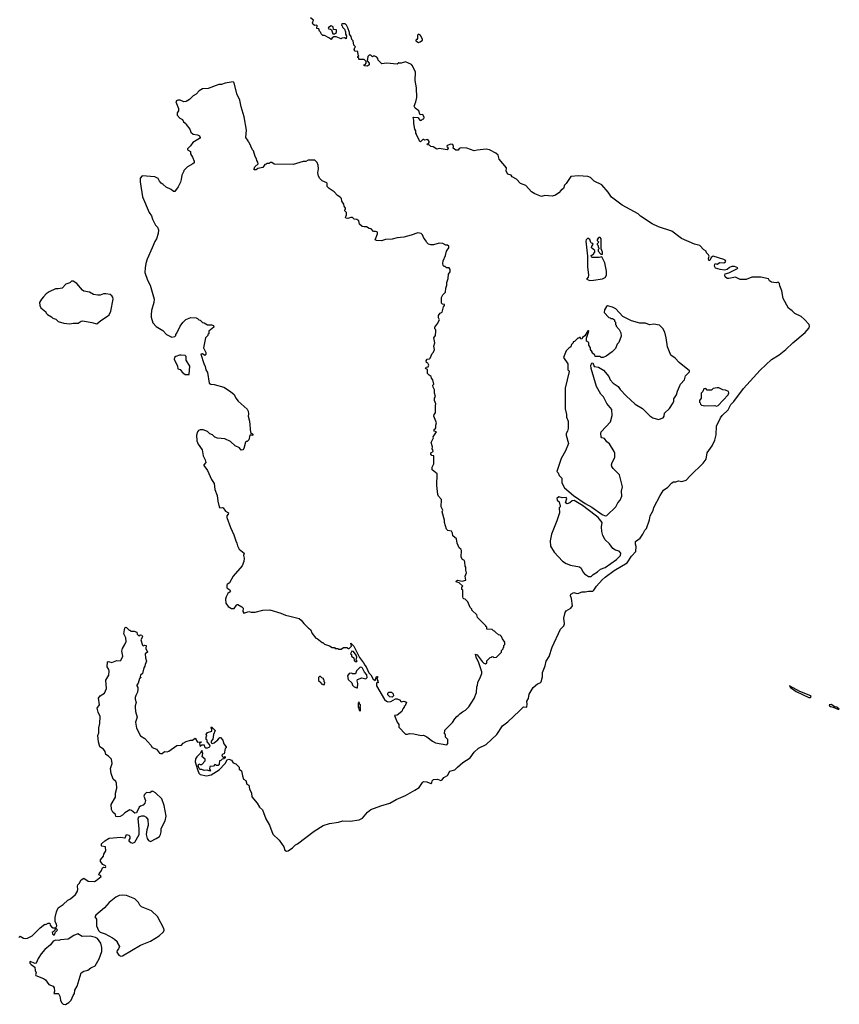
# Model space of a CAD drawing. Extents: x 1862350 to 2057294, y 212041 to 437318.
# Tile 30 of 256: x 1967749 to 1977685, y 213284 to 225222. Entities that reach past the tile are written whole.
import ezdxf

# ---------------------------------------------------------------- set-up
doc = ezdxf.new("R2010")
doc.units = 0

msp = doc.modelspace()

# ---------------------------------------------------------------- linework, layer by layer
at = {"layer": '0CON10XD'}
for points in [[(1974491, 218271), (1974515, 218266), (1974566, 218284), (1974605, 218284), (1974645, 218294), (1974695, 218293), (1974710, 218305), (1974743, 218355), (1974809, 218431), (1974845, 218463), (1974956, 218544), (1975115, 218637), (1975165, 218716), (1975219, 218775), (1975223, 218835), (1975214, 218864), (1975213, 218897), (1975270, 218935), (1975305, 218984), (1975327, 219033), (1975348, 219055), (1975385, 219158), (1975393, 219205), (1975427, 219273), (1975435, 219308), (1975513, 219455), (1975555, 219516), (1975607, 219553), (1975655, 219608), (1975675, 219620), (1975705, 219618), (1975735, 219630), (1975775, 219621), (1975830, 219640), (1975875, 219692), (1976034, 219846), (1976070, 219895), (1976085, 219970), (1976143, 220055), (1976175, 220124), (1976191, 220189), (1976197, 220295), (1976246, 220395), (1976265, 220422), (1976339, 220491), (1976369, 220555), (1976406, 220594), (1976525, 220749), (1976725, 220974), (1976865, 221101), (1976955, 221159), (1977036, 221224), (1977120, 221305), (1977270, 221430), (1977318, 221485), (1977322, 221505), (1977318, 221528), (1977261, 221591), (1977222, 221622), (1977145, 221661), (1977115, 221694), (1977071, 221725), (1977005, 221842), (1976990, 221935), (1976964, 221995), (1976958, 222025), (1976945, 222038), (1976919, 222031), (1976865, 222038), (1976840, 222055), (1976825, 222080), (1976735, 222102), (1976625, 222100), (1976555, 222072), (1976485, 222073), (1976425, 222100), (1976345, 222083), (1976325, 222085), (1976300, 222105), (1976297, 222125), (1976301, 222139), (1976347, 222153), (1976450, 222205), (1976456, 222215), (1976415, 222230), (1976382, 222228), (1976354, 222216), (1976325, 222192), (1976295, 222184), (1976242, 222192), (1976185, 222210), (1976173, 222235), (1976174, 222256), (1976180, 222265), (1976205, 222260), (1976235, 222277), (1976285, 222276), (1976304, 222286), (1976309, 222295), (1976302, 222305), (1976285, 222316), (1976155, 222355), (1976133, 222337), (1976115, 222304), (1976102, 222302), (1976100, 222325), (1976106, 222356), (1976100, 222370), (1976074, 222394), (1976070, 222415), (1976041, 222431), (1975995, 222483), (1975931, 222499), (1975770, 222570), (1975655, 222658), (1975495, 222709), (1975415, 222748), (1975275, 222842), (1975248, 222868), (1975054, 222974), (1974925, 223069), (1974881, 223131), (1974808, 223218), (1974715, 223265), (1974667, 223307), (1974635, 223320), (1974525, 223328), (1974431, 223319), (1974374, 223235), (1974354, 223215), (1974343, 223175), (1974313, 223157), (1974285, 223122), (1974245, 223093), (1974205, 223083), (1974115, 223090), (1974075, 223079), (1973995, 223111), (1973955, 223134), (1973885, 223213), (1973820, 223235), (1973770, 223290), (1973721, 223315), (1973705, 223339), (1973665, 223350), (1973648, 223385), (1973650, 223425), (1973561, 223531), (1973548, 223578), (1973523, 223603), (1973444, 223646), (1973405, 223651), (1973295, 223641), (1973259, 223631), (1973170, 223665), (1973101, 223669), (1973075, 223660), (1973065, 223642), (1973035, 223640), (1973004, 223664), (1973007, 223685), (1972998, 223708), (1972975, 223714), (1972930, 223695), (1972928, 223685), (1972940, 223675), (1972942, 223665), (1972930, 223645), (1972835, 223660), (1972805, 223652), (1972762, 223682), (1972735, 223683), (1972715, 223700), (1972692, 223705), (1972690, 223715), (1972705, 223720), (1972712, 223735), (1972712, 223745), (1972695, 223768), (1972655, 223760), (1972645, 223770), (1972635, 223770), (1972607, 223743), (1972595, 223750), (1972592, 223765), (1972558, 223825), (1972560, 223835), (1972550, 223845), (1972550, 223875), (1972540, 223895), (1972527, 223965), (1972528, 224005), (1972518, 224035), (1972525, 224042), (1972575, 224038), (1972605, 224000), (1972618, 224002), (1972630, 224015), (1972648, 224022), (1972652, 224035), (1972635, 224072), (1972605, 224070), (1972598, 224075), (1972588, 224118), (1972545, 224148), (1972529, 224175), (1972550, 224225), (1972562, 224278), (1972560, 224395), (1972544, 224485), (1972546, 224586), (1972512, 224662), (1972498, 224678), (1972425, 224713), (1972375, 224694), (1972353, 224693), (1972345, 224700), (1972325, 224683), (1972194, 224694), (1972138, 224688), (1972095, 224730), (1972092, 224752), (1972077, 224767), (1972055, 224780), (1972035, 224780), (1972025, 224770), (1972005, 224790), (1971985, 224790), (1971970, 224775), (1971960, 224725), (1971987, 224697), (1971986, 224675), (1971965, 224660), (1971925, 224662), (1971920, 224675), (1971935, 224680), (1971950, 224695), (1971950, 224715), (1971925, 224740), (1971865, 224740), (1971860, 224745), (1971860, 224755), (1971850, 224765), (1971850, 224775), (1971860, 224785), (1971852, 224792), (1971850, 224835), (1971815, 224842), (1971802, 224855), (1971810, 224885), (1971820, 224895), (1971800, 224915), (1971790, 224965), (1971775, 224980), (1971767, 225017), (1971748, 225045), (1971748, 225065), (1971728, 225125), (1971712, 225155), (1971695, 225170), (1971655, 225170), (1971650, 225155), (1971658, 225148), (1971662, 225132), (1971687, 225107), (1971698, 225075), (1971698, 225048), (1971712, 225025), (1971708, 224992), (1971685, 225002), (1971655, 225000), (1971645, 224992), (1971585, 225013), (1971557, 225013), (1971538, 225002), (1971525, 224980), (1971505, 224998), (1971445, 225030), (1971422, 225032), (1971402, 225052), (1971400, 225065), (1971384, 225084), (1971375, 225110), (1971350, 225115), (1971350, 225135), (1971360, 225145), (1971347, 225157), (1971325, 225153), (1971305, 225164), (1971300, 225185), (1971312, 225215), (1971275, 225244)], [(1971565, 225050), (1971590, 225065), (1971588, 225098), (1971552, 225102), (1971550, 225135), (1971525, 225147), (1971492, 225128), (1971490, 225115), (1971495, 225110), (1971515, 225108), (1971528, 225098), (1971545, 225050), (1971565, 225050)], [(1972585, 224946), (1972605, 224953), (1972630, 224975), (1972630, 224985), (1972609, 225029), (1972584, 225046), (1972570, 225035), (1972572, 224995), (1972565, 224982), (1972550, 224975), (1972550, 224965), (1972585, 224946)], [(1972925, 216430), (1972940, 216445), (1972940, 216495), (1972910, 216525), (1972910, 216555), (1972900, 216565), (1972902, 216608), (1972995, 216700), (1973022, 216745), (1973050, 216775), (1973066, 216784), (1973084, 216806), (1973115, 216830), (1973155, 216850), (1973195, 216890), (1973257, 216993), (1973287, 217063), (1973290, 217135), (1973300, 217155), (1973302, 217185), (1973337, 217253), (1973350, 217295), (1973350, 217315), (1973313, 217425), (1973281, 217495), (1973275, 217530), (1973295, 217522), (1973355, 217442), (1973375, 217422), (1973397, 217413), (1973410, 217425), (1973412, 217448), (1973452, 217488), (1973468, 217492), (1973475, 217500), (1973488, 217498), (1973495, 217490), (1973528, 217492), (1973590, 217555), (1973590, 217575), (1973610, 217595), (1973610, 217605), (1973620, 217615), (1973620, 217635), (1973630, 217645), (1973630, 217675), (1973600, 217715), (1973590, 217745), (1973575, 217760), (1973552, 217762), (1973518, 217798), (1973505, 217810), (1973492, 217812), (1973475, 217830), (1973412, 217832), (1973410, 217855), (1973400, 217865), (1973400, 217875), (1973312, 217962), (1973300, 217975), (1973290, 218005), (1973230, 218065), (1973230, 218075), (1973210, 218095), (1973180, 218165), (1973148, 218198), (1973132, 218202), (1973125, 218210), (1973120, 218225), (1973120, 218305), (1973110, 218315), (1973110, 218345), (1973120, 218355), (1973075, 218394), (1973045, 218402), (1973039, 218415), (1973055, 218426), (1973114, 218414), (1973158, 218425), (1973150, 218475), (1973166, 218515), (1973157, 218547), (1973158, 218585), (1973150, 218595), (1973147, 218645), (1973140, 218665), (1973117, 218677), (1973102, 218705), (1973103, 218785), (1973095, 218802), (1973075, 218820), (1973054, 218875), (1973046, 218926), (1972998, 218965), (1972997, 218995), (1972985, 219020), (1972938, 219028), (1972922, 219045), (1972898, 219125), (1972898, 219155), (1972872, 219255), (1972878, 219275), (1972860, 219315), (1972863, 219405), (1972824, 219444), (1972817, 219465), (1972807, 219575), (1972810, 219715), (1972750, 219765), (1972750, 219795), (1972771, 219839), (1972770, 219935), (1972745, 219940), (1972732, 219955), (1972735, 219970), (1972760, 219985), (1972758, 220005), (1972748, 220018), (1972752, 220045), (1972738, 220095), (1972767, 220153), (1972760, 220165), (1972800, 220225), (1972772, 220235), (1972772, 220255), (1972787, 220263), (1972792, 220275), (1972792, 220305), (1972801, 220335), (1972768, 220415), (1972773, 220437), (1972790, 220455), (1972788, 220545), (1972792, 220565), (1972778, 220605), (1972778, 220632), (1972788, 220655), (1972778, 220695), (1972778, 220735), (1972762, 220765), (1972758, 220792), (1972770, 220805), (1972758, 220855), (1972742, 220875), (1972738, 220898), (1972711, 220911), (1972694, 220934), (1972692, 220982), (1972670, 220995), (1972675, 221010), (1972700, 221015), (1972708, 221035), (1972696, 221056), (1972680, 221065), (1972678, 221085), (1972690, 221105), (1972715, 221110), (1972725, 221120), (1972750, 221175), (1972765, 221190), (1972778, 221225), (1972770, 221265), (1972782, 221305), (1972768, 221365), (1972788, 221395), (1972792, 221445), (1972792, 221462), (1972780, 221475), (1972780, 221495), (1972818, 221542), (1972820, 221555), (1972840, 221585), (1972828, 221608), (1972828, 221635), (1972845, 221662), (1972870, 221675), (1972888, 221742), (1972900, 221755), (1972898, 221768), (1972873, 221773), (1972862, 221785), (1972863, 221853), (1972878, 221885), (1972912, 221918), (1972914, 221966), (1972926, 222004), (1972928, 222035), (1972942, 222085), (1972949, 222135), (1972966, 222165), (1972966, 222194), (1972955, 222212), (1972923, 222213), (1972905, 222230), (1972895, 222230), (1972883, 222243), (1972880, 222265), (1972883, 222297), (1972910, 222365), (1972923, 222417), (1972950, 222455), (1972950, 222475), (1972935, 222490), (1972915, 222490), (1972877, 222507), (1972835, 222512), (1972765, 222492), (1972735, 222492), (1972705, 222502), (1972680, 222525), (1972672, 222545), (1972648, 222575), (1972632, 222615), (1972615, 222630), (1972575, 222637), (1972495, 222611), (1972405, 222587), (1972324, 222576), (1972265, 222560), (1972185, 222557), (1972135, 222540), (1972074, 222544), (1972060, 222555), (1972086, 222625), (1972086, 222645), (1972080, 222650), (1972064, 222656), (1972040, 222655), (1972008, 222685), (1971985, 222690), (1971955, 222712), (1971925, 222709), (1971902, 222715), (1971868, 222745), (1971860, 222785), (1971835, 222801), (1971805, 222802), (1971785, 222822), (1971765, 222822), (1971725, 222810), (1971704, 222814), (1971700, 222825), (1971712, 222858), (1971710, 222885), (1971690, 222905), (1971690, 222915), (1971700, 222925), (1971697, 222937), (1971683, 222963), (1971680, 222985), (1971653, 223023), (1971650, 223055), (1971635, 223072), (1971601, 223091), (1971560, 223135), (1971500, 223175), (1971475, 223200), (1971478, 223235), (1971472, 223245), (1971415, 223270), (1971388, 223295), (1971372, 223325), (1971363, 223365), (1971370, 223415), (1971367, 223457), (1971355, 223490), (1971327, 223517), (1971245, 223518), (1971217, 223503), (1971185, 223502), (1971065, 223468), (1970835, 223470), (1970805, 223490), (1970785, 223490), (1970775, 223480), (1970745, 223480), (1970738, 223472), (1970722, 223468), (1970698, 223432), (1970635, 223418), (1970615, 223403), (1970592, 223402), (1970593, 223415), (1970601, 223439), (1970638, 223475), (1970637, 223495), (1970623, 223513), (1970620, 223535), (1970602, 223565), (1970582, 223632), (1970570, 223645), (1970532, 223732), (1970520, 223745), (1970520, 223755), (1970492, 223795), (1970497, 223883), (1970470, 224045), (1970433, 224165), (1970417, 224245), (1970383, 224325), (1970347, 224457), (1970337, 224467), (1970238, 224452), (1970195, 224438), (1970164, 224436), (1970033, 224387), (1969965, 224382), (1969925, 224360), (1969889, 224321), (1969851, 224299), (1969806, 224254), (1969765, 224230), (1969738, 224228), (1969695, 224248), (1969664, 224246), (1969651, 224239), (1969643, 224225), (1969673, 224145), (1969672, 224118), (1969657, 224093), (1969658, 224065), (1969690, 224030), (1969723, 224013), (1969734, 223984), (1969762, 223965), (1969768, 223952), (1969810, 223895), (1969825, 223860), (1969850, 223835), (1969905, 223827), (1969927, 223815), (1969938, 223795), (1969928, 223782), (1969847, 223735), (1969819, 223691), (1969782, 223655), (1969785, 223643), (1969820, 223625), (1969818, 223595), (1969843, 223555), (1969862, 223505), (1969862, 223488), (1969847, 223473), (1969785, 223440), (1969740, 223395), (1969740, 223385), (1969713, 223337), (1969708, 223285), (1969697, 223253), (1969670, 223195), (1969639, 223151), (1969630, 223140), (1969615, 223138), (1969585, 223162), (1969525, 223190), (1969490, 223225), (1969465, 223240), (1969442, 223265), (1969426, 223296), (1969387, 223317), (1969235, 223328), (1969208, 223302), (1969208, 223255), (1969239, 223075), (1969320, 222885), (1969347, 222845), (1969358, 222805), (1969395, 222730), (1969418, 222705), (1969432, 222675), (1969429, 222631), (1969407, 222565), (1969386, 222534), (1969353, 222455), (1969295, 222320), (1969278, 222265), (1969268, 222215), (1969267, 222155), (1969297, 222065), (1969332, 222005), (1969378, 221835), (1969376, 221794), (1969347, 221695), (1969343, 221645), (1969344, 221614), (1969363, 221545), (1969402, 221502), (1969483, 221453), (1969530, 221405), (1969595, 221372), (1969628, 221382), (1969640, 221395), (1969640, 221405), (1969655, 221420), (1969693, 221507), (1969725, 221550), (1969763, 221587), (1969825, 221610), (1969887, 221607), (1969905, 221600), (1969922, 221582), (1969938, 221578), (1969965, 221550), (1969985, 221548), (1970025, 221522), (1970075, 221524), (1970098, 221515), (1970102, 221495), (1970040, 221445), (1970040, 221415), (1970030, 221405), (1970030, 221395), (1970000, 221365), (1969978, 221245), (1970007, 221187), (1970007, 221163), (1969995, 221152), (1969965, 221172), (1969944, 221165), (1969981, 221055), (1969997, 221017), (1970006, 220975), (1970026, 220945), (1970046, 220815), (1970065, 220804), (1970105, 220800), (1970225, 220766), (1970306, 220716), (1970349, 220679), (1970368, 220635), (1970398, 220595), (1970505, 220500), (1970518, 220475), (1970522, 220445), (1970520, 220415), (1970536, 220356), (1970548, 220218), (1970577, 220195), (1970576, 220184), (1970565, 220180), (1970545, 220190), (1970540, 220185), (1970525, 220130), (1970505, 220110), (1970495, 220110), (1970485, 220100), (1970466, 220024), (1970454, 220006), (1970435, 220002), (1970415, 220030), (1970360, 220055), (1970305, 220108), (1970235, 220142), (1970145, 220148), (1970115, 220160), (1970085, 220188), (1970055, 220202), (1970025, 220228), (1969975, 220248), (1969935, 220250), (1969915, 220240), (1969903, 220227), (1969892, 220185), (1969898, 220115), (1969912, 220075), (1969962, 220005), (1969974, 219935), (1969996, 219884)], [(1974660, 222060), (1974705, 222064), (1974815, 222082), (1974848, 222095), (1974864, 222125), (1974864, 222175), (1974844, 222274), (1974808, 222348), (1974775, 222338), (1974685, 222340), (1974680, 222345), (1974678, 222362), (1974708, 222382), (1974710, 222395), (1974720, 222405), (1974720, 222425), (1974682, 222455), (1974683, 222477), (1974700, 222495), (1974698, 222508), (1974682, 222512), (1974672, 222522), (1974659, 222559), (1974635, 222572), (1974616, 222555), (1974611, 222535), (1974633, 222355), (1974631, 222225), (1974644, 222125), (1974641, 222099), (1974620, 222075), (1974660, 222060)], [(1974815, 222380), (1974816, 222405), (1974800, 222445), (1974799, 222565), (1974785, 222582), (1974775, 222582), (1974760, 222575), (1974748, 222555), (1974750, 222545), (1974770, 222525), (1974750, 222505), (1974750, 222495), (1974760, 222485), (1974760, 222465), (1974770, 222455), (1974770, 222445), (1974760, 222435), (1974760, 222415), (1974795, 222380), (1974815, 222380)], [(1968685, 221533), (1968734, 221576), (1968815, 221628), (1968832, 221645), (1968855, 221690), (1968883, 221835), (1968878, 221858), (1968866, 221876), (1968845, 221890), (1968795, 221900), (1968765, 221898), (1968725, 221882), (1968695, 221882), (1968645, 221892), (1968595, 221917), (1968525, 221932), (1968511, 221941), (1968443, 222023), (1968395, 222050), (1968375, 222050), (1968355, 222030), (1968310, 222015), (1968262, 221968), (1968215, 221958), (1968183, 221957), (1968105, 221922), (1968071, 221899), (1968037, 221863), (1968012, 221835), (1967990, 221795), (1967992, 221755), (1968005, 221730), (1968065, 221680), (1968070, 221665), (1968087, 221647), (1968135, 221620), (1968150, 221605), (1968185, 221592), (1968215, 221562), (1968284, 221544), (1968355, 221534), (1968396, 221544), (1968458, 221542), (1968495, 221566), (1968515, 221569), (1968625, 221551), (1968685, 221533)], [(1974845, 219207), (1974865, 219211), (1974974, 219315), (1975002, 219365), (1975029, 219395), (1975047, 219445), (1975045, 219505), (1975057, 219557), (1975022, 219705), (1974942, 219782), (1974926, 219806), (1974923, 219825), (1974930, 219855), (1974965, 219915), (1974963, 219965), (1974956, 219986), (1974899, 220079), (1974867, 220105), (1974838, 220145), (1974805, 220151), (1974796, 220165), (1974792, 220205), (1974799, 220225), (1974911, 220345), (1974933, 220425), (1974929, 220495), (1974865, 220570), (1974828, 220648), (1974795, 220681), (1974743, 220775), (1974676, 220995), (1974674, 221035), (1974684, 221056), (1974695, 221060), (1974715, 221018), (1974765, 221008), (1974825, 220972), (1974892, 220895), (1974907, 220855), (1974942, 220815), (1975005, 220776), (1975030, 220740), (1975103, 220663), (1975211, 220561), (1975300, 220510), (1975390, 220420), (1975425, 220395), (1975495, 220375), (1975548, 220395), (1975560, 220415), (1975567, 220453), (1975625, 220510), (1975670, 220575), (1975680, 220595), (1975680, 220625), (1975710, 220675), (1975723, 220717), (1975760, 220805), (1975810, 220855), (1975820, 220905), (1975868, 220952), (1975870, 220965), (1975745, 221067), (1975695, 221118), (1975642, 221155), (1975604, 221254), (1975586, 221366), (1975568, 221435), (1975545, 221480), (1975507, 221517), (1975435, 221530), (1975385, 221522), (1975335, 221542), (1975265, 221542), (1975165, 221572), (1975062, 221622), (1974975, 221718), (1974935, 221738), (1974875, 221752), (1974862, 221745), (1974838, 221705), (1974833, 221673), (1974892, 221612), (1974908, 221608), (1974915, 221600), (1974935, 221600), (1974960, 221585), (1974960, 221565), (1974970, 221555), (1974970, 221525), (1974978, 221518), (1974980, 221505), (1975018, 221465), (1975038, 221425), (1975040, 221385), (1975012, 221308), (1974993, 221287), (1974970, 221235), (1974930, 221195), (1974857, 221143), (1974822, 221128), (1974798, 221128), (1974785, 221140), (1974725, 221140), (1974720, 221155), (1974690, 221185), (1974690, 221195), (1974670, 221225), (1974670, 221245), (1974650, 221275), (1974648, 221308), (1974620, 221325), (1974621, 221359), (1974650, 221445), (1974645, 221450), (1974635, 221448), (1974599, 221391), (1974572, 221368), (1974565, 221350), (1974552, 221352), (1974548, 221368), (1974535, 221370), (1974528, 221362), (1974515, 221360), (1974475, 221320), (1974460, 221315), (1974460, 221305), (1974440, 221285), (1974430, 221255), (1974405, 221240), (1974373, 221207), (1974340, 221125), (1974395, 221050), (1974392, 220975), (1974405, 220970), (1974410, 220955), (1974360, 220755), (1974360, 220505), (1974378, 220435), (1974378, 220405), (1974398, 220355), (1974398, 220265), (1974390, 220235), (1974373, 220207), (1974372, 220185), (1974404, 220085), (1974365, 219995), (1974315, 219900), (1974262, 219745), (1974278, 219728), (1974290, 219695), (1974320, 219665), (1974320, 219605), (1974353, 219545), (1974461, 219455), (1974605, 219355), (1974685, 219310), (1974812, 219222), (1974845, 219207)], [(1969755, 220920), (1969805, 220922), (1969813, 221023), (1969767, 221095), (1969768, 221138), (1969755, 221149), (1969705, 221156), (1969685, 221156), (1969641, 221139), (1969627, 221125), (1969622, 221105), (1969662, 221022), (1969665, 220990), (1969695, 220980), (1969717, 220947), (1969755, 220920)], [(1976195, 220536), (1976215, 220543), (1976337, 220675), (1976347, 220697), (1976343, 220713), (1976305, 220729), (1976274, 220734), (1976225, 220758), (1976205, 220760), (1976155, 220750), (1976135, 220730), (1976085, 220730), (1976065, 220750), (1976042, 220748), (1976030, 220715), (1976010, 220695), (1976010, 220635), (1975990, 220605), (1975990, 220585), (1975998, 220578), (1976002, 220562), (1976015, 220550), (1976055, 220542), (1976175, 220544), (1976195, 220536)], [(1969996, 219884), (1970004, 219855), (1969981, 219825), (1969980, 219815), (1970027, 219757), (1970076, 219646), (1970105, 219598), (1970116, 219525), (1970144, 219455), (1970151, 219385), (1970168, 219315), (1970175, 219302), (1970205, 219308), (1970215, 219302), (1970244, 219264), (1970280, 219245), (1970276, 219225), (1970261, 219205), (1970260, 219185), (1970303, 219065), (1970346, 218976), (1970368, 218905), (1970382, 218875), (1970388, 218845), (1970411, 218801), (1970470, 218755), (1970462, 218725), (1970470, 218695), (1970468, 218655), (1970445, 218600), (1970337, 218475), (1970293, 218395), (1970265, 218376), (1970259, 218365), (1970258, 218335), (1970295, 218311), (1970306, 218295), (1970302, 218285), (1970272, 218265), (1970250, 218225), (1970243, 218195), (1970248, 218148), (1970277, 218107), (1970315, 218082), (1970350, 218085), (1970378, 218125), (1970385, 218132), (1970395, 218130), (1970440, 218105), (1970458, 218088), (1970454, 218046), (1970465, 218028), (1970525, 218047), (1970555, 218038), (1970603, 218037), (1970695, 218063), (1970783, 218067), (1970916, 218026), (1970971, 218001), (1971025, 217992), (1971135, 217962), (1971163, 217943), (1971195, 217900), (1971250, 217845), (1971275, 217830), (1971295, 217780), (1971340, 217725), (1971355, 217720), (1971415, 217670), (1971425, 217670), (1971442, 217652), (1971505, 217630), (1971535, 217610), (1971565, 217610), (1971575, 217600), (1971605, 217600), (1971615, 217590), (1971645, 217590), (1971675, 217610), (1971715, 217610), (1971735, 217597), (1971745, 217597), (1971770, 217625), (1971765, 217662), (1971798, 217625), (1971870, 217490), (1971916, 217426), (1971931, 217395), (1971951, 217375), (1971982, 217302), (1972007, 217277), (1972032, 217225), (1972058, 217212), (1972073, 217257), (1972085, 217260), (1972088, 217245), (1972080, 217225), (1972090, 217205), (1972090, 217190), (1972100, 217185), (1972093, 217183), (1972085, 217190), (1972073, 217177), (1972075, 217147), (1972171, 216981), (1972195, 216958), (1972212, 216952), (1972250, 216955), (1972305, 216990), (1972325, 216990), (1972353, 216975), (1972372, 216952), (1972405, 216958), (1972438, 216948), (1972420, 216905), (1972410, 216895), (1972410, 216885), (1972392, 216868), (1972380, 216835), (1972325, 216790), (1972294, 216786), (1972324, 216704), (1972344, 216675), (1972346, 216645), (1972425, 216560), (1972452, 216558), (1972475, 216568), (1972525, 216563), (1972615, 216543), (1972646, 216546), (1972685, 216528), (1972752, 216475), (1972790, 216455), (1972925, 216430)], [(1974645, 218471), (1974675, 218472), (1974703, 218497), (1974755, 218526), (1974790, 218560), (1974845, 218581), (1974985, 218676), (1975032, 218725), (1975035, 218755), (1975017, 218777), (1974971, 218791), (1974941, 218811), (1974899, 218869), (1974847, 218915), (1974820, 218970), (1974808, 219015), (1974802, 219075), (1974809, 219125), (1974760, 219185), (1974726, 219216), (1974573, 219333), (1974470, 219391), (1974445, 219389), (1974417, 219363), (1974385, 219352), (1974364, 219365), (1974381, 219415), (1974375, 219429), (1974325, 219426), (1974285, 219439), (1974259, 219415), (1974263, 219395), (1974287, 219375), (1974300, 219325), (1974300, 219315), (1974290, 219305), (1974292, 219245), (1974260, 219145), (1974197, 218985), (1974180, 218905), (1974185, 218840), (1974228, 218765), (1974329, 218659), (1974375, 218630), (1974425, 218609), (1974535, 218587), (1974554, 218574), (1974575, 218528), (1974595, 218504), (1974645, 218471)], [(1967740, 214095), (1967755, 214110), (1967795, 214088), (1967815, 214083), (1967845, 214088), (1967898, 214115), (1967995, 214212), (1968053, 214257), (1968065, 214252), (1968095, 214270), (1968115, 214270), (1968120, 214245), (1968134, 214224), (1968155, 214212), (1968188, 214212), (1968200, 214235), (1968196, 214256), (1968180, 214285), (1968180, 214335), (1968193, 214405), (1968216, 214454), (1968275, 214494), (1968332, 214548), (1968366, 214564), (1968424, 214615), (1968448, 214655), (1968452, 214675), (1968448, 214715), (1968453, 214733), (1968470, 214750), (1968495, 214792), (1968525, 214813), (1968579, 214779), (1968655, 214774), (1968675, 214784), (1968738, 214835), (1968727, 214847), (1968710, 214855), (1968713, 214867), (1968740, 214905), (1968752, 214938), (1968765, 214948), (1968790, 214945), (1968792, 214955), (1968787, 214965), (1968758, 214978), (1968728, 215015), (1968727, 215035), (1968765, 215082), (1968769, 215105), (1968792, 215145), (1968790, 215195), (1968745, 215200), (1968740, 215205), (1968742, 215228), (1968780, 215265), (1968835, 215298), (1968975, 215310), (1969019, 215301), (1969026, 215304), (1969045, 215343), (1969074, 215334), (1969086, 215315), (1969084, 215295), (1969070, 215275), (1969072, 215265), (1969095, 215247), (1969115, 215240), (1969145, 215250), (1969196, 215345), (1969198, 215415), (1969183, 215535), (1969192, 215558), (1969229, 215571), (1969255, 215570), (1969284, 215554), (1969301, 215525), (1969306, 215454), (1969289, 215401), (1969280, 215345), (1969294, 215295), (1969311, 215271), (1969335, 215260), (1969405, 215296), (1969442, 215318), (1969456, 215344), (1969464, 215376), (1969464, 215416), (1969512, 215508), (1969523, 215565), (1969501, 215695), (1969471, 215775), (1969397, 215847), (1969365, 215866), (1969355, 215867), (1969325, 215850), (1969285, 215854), (1969260, 215830), (1969252, 215808), (1969274, 215756), (1969264, 215725), (1969245, 215700), (1969212, 215688), (1969197, 215675), (1969166, 215604), (1969145, 215602), (1969105, 215636), (1969085, 215642), (1969023, 215607), (1968995, 215579), (1968965, 215561), (1968935, 215557), (1968915, 215562), (1968910, 215585), (1968877, 215615), (1968862, 215645), (1968858, 215705), (1968912, 215795), (1968910, 215845), (1968926, 215905), (1968924, 215965), (1968913, 215985), (1968880, 216015), (1968857, 216083), (1968850, 216145), (1968870, 216205), (1968860, 216255), (1968825, 216292), (1968794, 216314), (1968785, 216350), (1968766, 216376), (1968720, 216405), (1968703, 216465), (1968697, 216545), (1968707, 216575), (1968710, 216635), (1968721, 216689), (1968723, 216775), (1968700, 216825), (1968687, 216875), (1968716, 216914), (1968706, 216995), (1968725, 217024), (1968777, 217055), (1968803, 217115), (1968793, 217215), (1968828, 217275), (1968832, 217325), (1968830, 217345), (1968810, 217375), (1968814, 217436), (1968825, 217442), (1968865, 217430), (1968925, 217452), (1968965, 217450), (1968978, 217462), (1968998, 217505), (1968989, 217565), (1968995, 217600), (1969024, 217646), (1969038, 217685), (1969037, 217727), (1969011, 217775), (1969025, 217850), (1969038, 217858), (1969075, 217820), (1969085, 217820), (1969095, 217810), (1969135, 217810), (1969167, 217797), (1969173, 217773), (1969195, 217750), (1969215, 217762), (1969229, 217759), (1969237, 217745), (1969235, 217732), (1969218, 217705), (1969238, 217638), (1969245, 217632), (1969265, 217640), (1969280, 217635), (1969278, 217598), (1969300, 217555), (1969268, 217535), (1969272, 217485), (1969286, 217444), (1969268, 217405), (1969267, 217383), (1969252, 217365), (1969238, 217295), (1969212, 217275), (1969210, 217255), (1969220, 217245), (1969200, 217235), (1969184, 217176), (1969167, 217155), (1969167, 217145), (1969181, 217125), (1969181, 217105), (1969175, 217070), (1969155, 217030), (1969150, 217005), (1969150, 216985), (1969162, 216945), (1969148, 216905), (1969147, 216885), (1969153, 216835), (1969172, 216765), (1969154, 216705), (1969163, 216633), (1969215, 216539), (1969265, 216509), (1969340, 216425), (1969355, 216399), (1969407, 216377), (1969445, 216328), (1969455, 216324), (1969474, 216326), (1969505, 216348), (1969535, 216344), (1969558, 216352), (1969655, 216422), (1969710, 216425), (1969731, 216449), (1969765, 216472), (1969820, 216485), (1969842, 216488), (1969875, 216510), (1969905, 216462), (1969948, 216468), (1969948, 216462), (1969930, 216445), (1969935, 216410), (1969955, 216430), (1969985, 216430), (1969988, 216408), (1970003, 216393), (1970025, 216392), (1970045, 216400), (1970058, 216415), (1970050, 216435), (1970020, 216465), (1970020, 216485), (1970010, 216495), (1970010, 216525), (1970018, 216535), (1970010, 216555), (1970025, 216580), (1970080, 216595), (1970080, 216625), (1970070, 216635), (1970075, 216650), (1970120, 216605), (1970098, 216555), (1970092, 216498), (1970070, 216475), (1970070, 216455), (1970085, 216448), (1970107, 216453), (1970150, 216490), (1970165, 216512), (1970175, 216520), (1970185, 216518), (1970212, 216485), (1970223, 216443), (1970250, 216405), (1970250, 216395), (1970240, 216385), (1970227, 216323), (1970212, 216318), (1970200, 216305), (1970202, 216292), (1970215, 216280), (1970228, 216282), (1970235, 216290), (1970240, 216285), (1970238, 216272), (1970225, 216260), (1970202, 216258), (1970188, 216242), (1970172, 216238), (1970168, 216195), (1970155, 216180), (1970135, 216180), (1970128, 216188), (1970115, 216190), (1970097, 216173), (1970052, 216168), (1970050, 216135), (1970060, 216115), (1970055, 216110), (1970025, 216122), (1969985, 216118), (1969955, 216132), (1969935, 216132), (1969923, 216145), (1969912, 216175), (1969922, 216198), (1969935, 216190), (1969955, 216190), (1969998, 216235), (1969996, 216256), (1969962, 216285), (1969967, 216325), (1969955, 216360), (1969937, 216325), (1969896, 216285), (1969882, 216262), (1969877, 216225), (1969903, 216133), (1969922, 216085), (1969935, 216070), (1970014, 216054), (1970072, 216065), (1970165, 216126), (1970238, 216202), (1970265, 216248), (1970285, 216257), (1970315, 216243), (1970335, 216212), (1970368, 216198), (1970408, 216158), (1970410, 216135), (1970436, 216116), (1970448, 216055), (1970462, 216015), (1970489, 215999), (1970502, 215955), (1970525, 215940), (1970534, 215895), (1970560, 215845), (1970565, 215800), (1970626, 215725), (1970656, 215676), (1970692, 215642), (1970731, 215535), (1970777, 215455), (1970817, 215347), (1970896, 215275), (1970950, 215195), (1970965, 215153), (1970985, 215142), (1971005, 215144), (1971055, 215180), (1971092, 215218), (1971115, 215229), (1971318, 215382), (1971428, 215452), (1971505, 215478), (1971612, 215492), (1971665, 215509), (1971756, 215504), (1971865, 215522), (1971905, 215541), (1971964, 215615), (1972005, 215646), (1972125, 215691), (1972235, 215722), (1972313, 215767), (1972425, 215815), (1972541, 215879), (1972592, 215915), (1972632, 215975), (1972645, 215984), (1972685, 215983), (1972735, 215962), (1972745, 215970), (1972751, 215995), (1972765, 216008), (1972814, 216014), (1972855, 215996), (1972870, 216005), (1972891, 216035), (1972935, 216059), (1972965, 216111), (1973025, 216128), (1973055, 216160), (1973122, 216215), (1973208, 216272), (1973260, 216340), (1973310, 216390), (1973405, 216435), (1973533, 216557), (1973600, 216660), (1973665, 216708), (1973809, 216841), (1973855, 216890), (1973895, 216888), (1973898, 216892), (1973901, 216925), (1973895, 216960), (1973917, 216993), (1973926, 217045), (1973948, 217085), (1973975, 217124), (1974025, 217169), (1974057, 217183), (1974069, 217195), (1974085, 217255), (1974085, 217306), (1974120, 217390), (1974132, 217445), (1974169, 217501), (1974204, 217615), (1974307, 217833), (1974347, 217873), (1974352, 217898), (1974346, 217965), (1974362, 218035), (1974375, 218055), (1974431, 218089), (1974451, 218115), (1974439, 218205), (1974428, 218235), (1974432, 218255), (1974465, 218276), (1974491, 218271)], [(1971835, 217440), (1971840, 217445), (1971828, 217458), (1971834, 217495), (1971827, 217517), (1971795, 217560), (1971774, 217566), (1971760, 217535), (1971770, 217525), (1971770, 217505), (1971798, 217485), (1971802, 217452), (1971815, 217440), (1971835, 217440)], [(1971835, 217120), (1971845, 217122), (1971847, 217175), (1971838, 217205), (1971845, 217222), (1971895, 217242), (1971945, 217232), (1971960, 217245), (1971958, 217278), (1971930, 217310), (1971905, 217358), (1971895, 217367), (1971875, 217370), (1971832, 217328), (1971818, 217292), (1971785, 217290), (1971775, 217300), (1971743, 217297), (1971722, 217265), (1971732, 217222), (1971775, 217180), (1971784, 217154), (1971805, 217132), (1971835, 217120)], [(1971445, 217160), (1971450, 217185), (1971440, 217195), (1971440, 217215), (1971432, 217222), (1971430, 217235), (1971412, 217242), (1971395, 217260), (1971382, 217258), (1971370, 217245), (1971372, 217212), (1971398, 217188), (1971405, 217170), (1971418, 217168), (1971425, 217160), (1971445, 217160)], [(1972265, 217010), (1972235, 217012), (1972210, 217035), (1972210, 217055), (1972222, 217068), (1972255, 217070), (1972278, 217048), (1972280, 217025), (1972265, 217010)], [(1977335, 217003), (1977345, 217015), (1977339, 217025), (1977208, 217078), (1977080, 217145), (1977094, 217125), (1977164, 217075), (1977315, 217004), (1977335, 217003)], [(1971875, 216840), (1971880, 216845), (1971880, 216875), (1971870, 216885), (1971880, 216895), (1971880, 216915), (1971870, 216925), (1971865, 216950), (1971854, 216936), (1971852, 216885), (1971862, 216872), (1971865, 216850), (1971875, 216840)], [(1977685, 216862), (1977656, 216885), (1977631, 216891), (1977585, 216918), (1977564, 216915), (1977566, 216905), (1977580, 216895), (1977609, 216889), (1977666, 216864), (1977685, 216862)], [(1968975, 213870), (1968995, 213872), (1969215, 214003), (1969335, 214050), (1969439, 214115), (1969491, 214165), (1969502, 214185), (1969497, 214205), (1969418, 214348), (1969345, 214419), (1969224, 214465), (1969204, 214485), (1969188, 214518), (1969145, 214564), (1969045, 214602), (1968995, 214609), (1968955, 214604), (1968916, 214584), (1968835, 214519), (1968775, 214454), (1968670, 214365), (1968660, 214345), (1968678, 214315), (1968680, 214235), (1968705, 214180), (1968725, 214160), (1968785, 214138), (1968875, 214090), (1968900, 214075), (1968930, 214045), (1968930, 214035), (1968960, 213985), (1968947, 213955), (1968930, 213935), (1968927, 213915), (1968949, 213879), (1968975, 213870)], [(1968165, 214122), (1968182, 214158), (1968205, 214180), (1968207, 214187), (1968195, 214200), (1968182, 214198), (1968168, 214172), (1968144, 214156), (1968145, 214140), (1968165, 214122)], [(1968305, 213284), (1968344, 213305), (1968371, 213335), (1968397, 213393), (1968413, 213415), (1968418, 213455), (1968447, 213503), (1968494, 213665), (1968525, 213687), (1968575, 213698), (1968610, 213725), (1968665, 213750), (1968714, 213836), (1968744, 213925), (1968746, 213975), (1968734, 214024), (1968693, 214083), (1968666, 214096), (1968605, 214110), (1968505, 214107), (1968455, 214140), (1968405, 214118), (1968337, 214073), (1968245, 214068), (1968225, 214060), (1968188, 214062), (1968155, 214050), (1968123, 214007), (1968055, 213948), (1968008, 213895), (1967972, 213838), (1967948, 213782), (1967935, 213780), (1967875, 213802), (1967871, 213799), (1967872, 213785), (1967886, 213765), (1967933, 213733), (1967938, 213695), (1967950, 213665), (1967941, 213641), (1967945, 213633), (1968039, 213599), (1968061, 213581), (1968104, 213525), (1968155, 213506), (1968166, 213485), (1968170, 213445), (1968162, 213415), (1968215, 213414), (1968225, 213406), (1968236, 213385), (1968243, 213333), (1968254, 213305), (1968275, 213286), (1968305, 213284)]]:
    msp.add_lwpolyline(points, dxfattribs=at)

doc.saveas('drawing.dxf')
